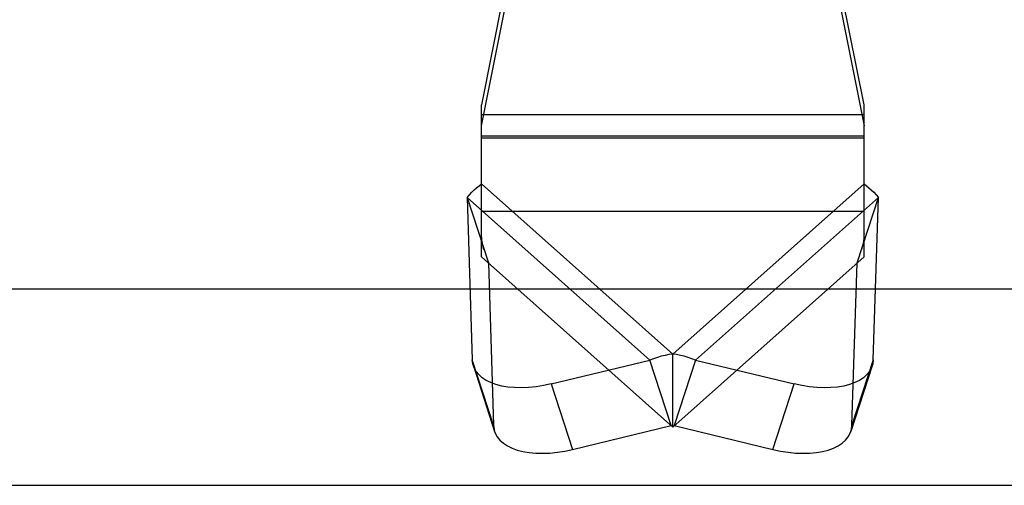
# Model space of a CAD drawing. Header units: inches. Extents: x 0 to 198, y 0 to 128.
# Tile 39 of 102: x 44.46 to 46.386, y 88.205 to 89.115. Entities that reach past the tile are written whole.
import ezdxf

# ---------------------------------------------------------------- set-up
doc = ezdxf.new("R2010")
doc.units = ezdxf.units.IN
doc.header["$LTSCALE"] = 10.872093
doc.header["$MEASUREMENT"] = 0
doc.linetypes.add('HIDDEN', pattern=[0.2, 0.1, -0.1])
doc.layers.get('0').update_dxf_attribs({"linetype": 'CONTINUOUS'})
doc.layers.add('DEFAULT_2', color=8, linetype='HIDDEN')

msp = doc.modelspace()

# ---------------------------------------------------------------- linework, layer by layer
at = {"color": 3, "linetype": 'Continuous'}
msp.add_line((41.2528, 88.5892), (49.7828, 88.5892), dxfattribs=at)
at = {"color": 7, "linetype": 'Continuous'}
msp.add_line((41.0628, 88.205), (90.1628, 88.205), dxfattribs=at)
at = {"layer": 'DEFAULT_2', "color": 8, "linetype": 'HIDDEN'}
for p, q in [((45.4093, 89.1801), (45.3632, 88.9488)), ((46.1113, 88.9488), (46.0652, 89.1801)), ((45.3632, 88.908), (45.4093, 89.1393)), ((46.0652, 89.1393), (46.1113, 88.908)), ((45.3632, 88.6517), (45.3632, 88.9488)), ((46.1113, 88.6517), (46.1113, 88.9488)), ((46.1113, 88.929), (45.3632, 88.929)), ((45.3632, 88.8883), (46.1113, 88.8883)), ((46.1113, 88.8837), (45.3632, 88.8837)), ((45.7372, 88.4616), (45.3632, 88.7944)), ((46.1113, 88.7944), (45.7372, 88.4616)), ((45.3351, 88.7678), (45.3451, 88.4506)), ((45.3351, 88.7678), (45.3767, 88.6397)), ((45.3351, 88.7678), (45.6926, 88.4497)), ((45.7819, 88.4497), (46.1394, 88.7678)), ((46.0978, 88.6397), (46.1394, 88.7678)), ((46.1293, 88.4506), (46.1394, 88.7678)), ((45.3632, 88.741), (46.1113, 88.741)), ((45.3632, 88.6517), (45.7372, 88.3189)), ((45.7372, 88.3189), (46.1113, 88.6517)), ((45.3767, 88.6397), (45.3867, 88.3225)), ((46.0877, 88.3225), (46.0978, 88.6397)), ((45.7372, 88.3189), (45.7372, 88.4616)), ((45.3867, 88.3225), (45.3451, 88.4506)), ((45.3472, 88.4386), (45.3888, 88.3104)), ((45.4997, 88.4033), (45.6926, 88.4497)), ((45.7342, 88.3216), (45.6926, 88.4497)), ((45.7819, 88.4497), (45.7403, 88.3216)), ((45.7819, 88.4497), (45.9748, 88.4033)), ((46.1272, 88.4386), (46.0857, 88.3104)), ((46.1293, 88.4506), (46.0877, 88.3225)), ((45.4997, 88.4033), (45.5413, 88.2751)), ((45.9332, 88.2751), (45.9748, 88.4033)), ((45.5413, 88.2751), (45.7342, 88.3216)), ((45.7403, 88.3216), (45.9332, 88.2751))]:
    msp.add_line(p, q, dxfattribs=at)
for points in [[(45.3351, 88.7678), (45.3396, 88.7731), (45.3442, 88.778), (45.3489, 88.7826), (45.3537, 88.7869), (45.3584, 88.7908), (45.3632, 88.7944)], [(46.1113, 88.7944), (46.116, 88.7908), (46.1208, 88.7869), (46.1256, 88.7826), (46.1302, 88.778), (46.1349, 88.7731), (46.1394, 88.7678)], [(45.3682, 88.6658), (45.3674, 88.6682), (45.3667, 88.671), (45.366, 88.6737), (45.3654, 88.6764), (45.3648, 88.6791), (45.3644, 88.6818), (45.364, 88.6845), (45.3637, 88.6871), (45.3635, 88.6897), (45.3633, 88.6923), (45.3632, 88.6948), (45.3632, 88.6971)], [(46.1113, 88.6971), (46.1112, 88.6948), (46.1111, 88.6923), (46.111, 88.6897), (46.1108, 88.6871), (46.1105, 88.6845), (46.1101, 88.6818), (46.1096, 88.6791), (46.1091, 88.6764), (46.1085, 88.6737), (46.1078, 88.671), (46.107, 88.6682), (46.1063, 88.6658)], [(45.7372, 88.4616), (45.7297, 88.4605), (45.7222, 88.459), (45.7147, 88.4572), (45.7073, 88.455), (45.6999, 88.4525), (45.6926, 88.4497)], [(45.7819, 88.4497), (45.7746, 88.4525), (45.7672, 88.455), (45.7598, 88.4572), (45.7523, 88.459), (45.7448, 88.4605), (45.7372, 88.4616)], [(45.3472, 88.4386), (45.3462, 88.4425), (45.3451, 88.4506)], [(45.4997, 88.4033), (45.4847, 88.4001), (45.4699, 88.3977), (45.4554, 88.3963), (45.4413, 88.3957), (45.4277, 88.3959), (45.4148, 88.3971), (45.4027, 88.3991), (45.3915, 88.402), (45.3813, 88.4057), (45.3722, 88.4102), (45.3644, 88.4154), (45.3578, 88.4213), (45.3525, 88.4278), (45.3486, 88.4349), (45.3472, 88.4386)], [(46.1272, 88.4386), (46.1259, 88.4349), (46.122, 88.4278), (46.1167, 88.4213), (46.1101, 88.4154), (46.1022, 88.4102), (46.0931, 88.4057), (46.083, 88.402), (46.0718, 88.3991), (46.0596, 88.3971), (46.0467, 88.3959), (46.0332, 88.3957), (46.0191, 88.3963), (46.0045, 88.3977), (45.9898, 88.4001), (45.9748, 88.4033)], [(46.1293, 88.4506), (46.1283, 88.4425), (46.1272, 88.4386)], [(45.3867, 88.3225), (45.3877, 88.3144), (45.3888, 88.3104)], [(46.0856, 88.3104), (46.0867, 88.3144), (46.0877, 88.3225)], [(45.3888, 88.3104), (45.3902, 88.3068), (45.3941, 88.2997), (45.3993, 88.2931), (45.406, 88.2872), (45.4138, 88.282), (45.4229, 88.2775), (45.4331, 88.2739), (45.4443, 88.271), (45.4564, 88.269), (45.4693, 88.2678), (45.4829, 88.2675), (45.497, 88.2681), (45.5115, 88.2696), (45.5263, 88.2719), (45.5413, 88.2751)], [(45.9332, 88.2751), (45.9482, 88.2719), (45.9629, 88.2696), (45.9775, 88.2681), (45.9916, 88.2675), (46.0052, 88.2678), (46.0181, 88.269), (46.0302, 88.271), (46.0414, 88.2739), (46.0516, 88.2775), (46.0606, 88.282), (46.0685, 88.2872), (46.0751, 88.2931), (46.0804, 88.2997), (46.0843, 88.3068), (46.0856, 88.3104)]]:
    msp.add_lwpolyline(points, dxfattribs=at)

doc.saveas('drawing.dxf')
